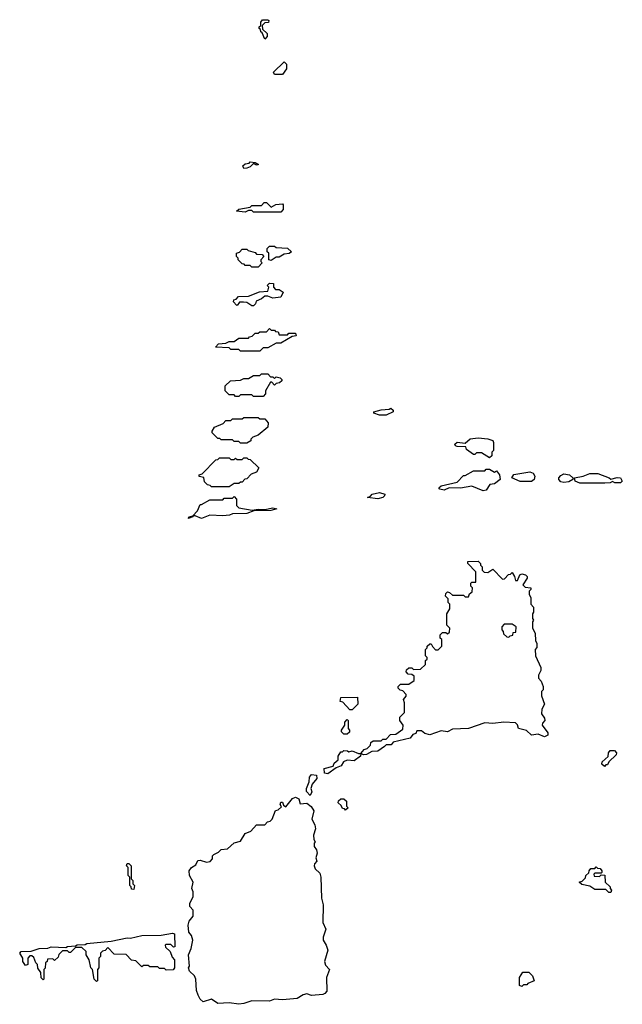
# Model space of a CAD drawing. Extents: x 2776963 to 2884430, y 684484 to 829250.
# Tile 210 of 256: x 2850480 to 2854206, y 795509 to 801600. Entities that reach past the tile are written whole.
import ezdxf

# ---------------------------------------------------------------- set-up
doc = ezdxf.new("R2010")
doc.units = 0

msp = doc.modelspace()

# ---------------------------------------------------------------- linework, layer by layer
at = {"layer": '0CON20XD'}
for points in [[(2851995, 801480), (2851978.3, 801518.3), (2851970, 801525), (2851968.3, 801538.3), (2851960, 801545), (2851960, 801555), (2851970, 801565), (2851970, 801585), (2851981.7, 801598.3), (2852015, 801600), (2852020, 801595), (2852018.3, 801581.7), (2851995, 801580), (2851980, 801565), (2851981.7, 801541.7), (2852010, 801515), (2852010, 801495), (2851995, 801480)], [(2852105, 801260), (2852055, 801260), (2852050, 801275), (2852115, 801340), (2852130, 801325), (2852130, 801295), (2852105, 801260)], [(2851865, 800680), (2851860, 800695), (2851875, 800707.5), (2851898.3, 800711.7), (2851905, 800720), (2851935, 800716.7), (2851957.5, 800705), (2851945, 800700), (2851925, 800710), (2851905, 800690), (2851885, 800682.5), (2851865, 800680)], [(2852095, 800410), (2851925, 800410), (2851915, 800420), (2851895, 800420), (2851875, 800410), (2851820, 800415), (2851835, 800427.5), (2851905, 800440), (2851915, 800450), (2851975, 800450), (2851991.7, 800468.3), (2852005, 800470), (2852035, 800440), (2852063, 800457), (2852105, 800460), (2852110, 800455), (2852110, 800425), (2852095, 800410)], [(2851955, 800070), (2851915, 800070), (2851905, 800080), (2851875, 800080), (2851868.3, 800088.3), (2851855, 800090), (2851830, 800115), (2851830, 800125), (2851820, 800135), (2851820, 800155), (2851838.3, 800161.7), (2851855, 800180), (2851885, 800180), (2851891.7, 800171.7), (2851935, 800160), (2851945, 800150), (2851978.3, 800148.3), (2851990, 800135), (2851970, 800115), (2851970, 800105), (2851980, 800095), (2851955, 800070)], [(2852035, 800110), (2852020, 800115), (2852020, 800155), (2852010, 800165), (2852010, 800185), (2852025, 800200), (2852055, 800200), (2852065, 800190), (2852135, 800187.5), (2852160, 800165), (2852147, 800153), (2852115, 800150), (2852085, 800130), (2852065, 800130), (2852035, 800110)], [(2851925, 799830), (2851915, 799830), (2851885, 799850), (2851863, 799853), (2851838.3, 799851.7), (2851825, 799832.5), (2851820, 799835), (2851802.5, 799855), (2851803, 799867), (2851818.3, 799871.7), (2851833, 799887), (2851895, 799890), (2851963, 799917), (2852015, 799920), (2852020, 799945), (2852010, 799955), (2852025, 799970), (2852048.3, 799968.3), (2852050, 799945), (2852061.7, 799931.7), (2852085, 799930), (2852110, 799915), (2852095, 799883.8), (2852045, 799877.5), (2852015, 799890), (2851995, 799890), (2851975, 799872.5), (2851941.7, 799858.3), (2851938.3, 799841.7), (2851925, 799830)], [(2851965, 799550), (2851845, 799550), (2851835, 799560), (2851785, 799560), (2851775, 799570), (2851690, 799575), (2851710, 799595), (2851755, 799600), (2851775, 799610), (2851805, 799610), (2851835, 799630), (2851895, 799630), (2851901.7, 799638.3), (2851918.3, 799641.7), (2851935, 799660), (2851955, 799660), (2851965, 799670), (2852005, 799670), (2852025, 799690), (2852035, 799680), (2852055, 799680), (2852061.7, 799671.7), (2852078.3, 799668.3), (2852085, 799650), (2852135, 799650), (2852145, 799660), (2852185, 799660), (2852190, 799645), (2852165, 799640), (2852095, 799600), (2852065, 799600), (2852015, 799570), (2851985, 799570), (2851965, 799550)], [(2851985, 799270), (2851925, 799270), (2851915, 799280), (2851845, 799280), (2851835, 799270), (2851815, 799270), (2851805, 799280), (2851775, 799280), (2851750, 799305), (2851750, 799335), (2851783, 799367), (2851845, 799370), (2851865, 799380), (2851895, 799380), (2851925, 799400), (2851965, 799400), (2851975, 799410), (2852015, 799410), (2852031.7, 799391.7), (2852045, 799390), (2852055, 799380), (2852065, 799390), (2852090, 799385), (2852100, 799375), (2852100, 799365), (2852087, 799353), (2852065, 799350), (2852055, 799340), (2852038.3, 799358.3), (2852031.7, 799358.3), (2852000, 799305), (2852000, 799285), (2851985, 799270)], [(2852745, 799153.3), (2852703.6, 799153.6), (2852670, 799165), (2852670, 799175), (2852715, 799186.7), (2852765, 799190), (2852775, 799196.7), (2852790, 799185), (2852790, 799175), (2852745, 799153.3)], [(2851885, 798980), (2851845, 798980), (2851835, 798990), (2851805, 798990), (2851795, 799000), (2851725, 799000), (2851718.3, 799008.3), (2851705, 799010), (2851670, 799045), (2851670, 799055), (2851685, 799080), (2851738.3, 799101.7), (2851755, 799120), (2851785, 799120), (2851795, 799130), (2851855, 799130), (2851865, 799140), (2851955, 799140), (2851965, 799130), (2851995, 799130), (2852017, 799107), (2852015, 799080), (2851955, 799030), (2851921.7, 799018.3), (2851910, 799005), (2851910, 798995), (2851885, 798980)], [(2853385, 798890), (2853335, 798920), (2853305, 798920), (2853295, 798910), (2853285, 798910), (2853241.7, 798941.7), (2853238.3, 798958.3), (2853185, 798960), (2853173.6, 798963.6), (2853170, 798975), (2853185, 798987.5), (2853235, 798980), (2853265, 799007.5), (2853315, 799012.5), (2853375, 799006.7), (2853405, 798996.7), (2853410, 798985), (2853410, 798935), (2853400, 798925), (2853398.3, 798901.7), (2853385, 798890)], [(2851775, 798710), (2851665, 798710), (2851658.3, 798718.3), (2851641.7, 798721.7), (2851621.7, 798741.7), (2851618.3, 798768.3), (2851590, 798775), (2851590, 798785), (2851608.3, 798791.7), (2851691.7, 798878.3), (2851705, 798880), (2851715, 798890), (2851775, 798890), (2851785, 798880), (2851805, 798880), (2851815, 798887.5), (2851825, 798880), (2851855, 798880), (2851865, 798890), (2851885, 798890), (2851891.7, 798881.7), (2851905, 798880), (2851958.3, 798828.3), (2851945, 798800), (2851911.7, 798788.3), (2851885, 798760), (2851871.7, 798758.3), (2851855, 798740), (2851845, 798740), (2851835, 798730), (2851805, 798730), (2851775, 798710)], [(2853345, 798685.5), (2853275, 798714.6), (2853205, 798702.3), (2853135.8, 798704.2), (2853105, 798690), (2853077.5, 798695), (2853072.5, 798705), (2853085, 798716.7), (2853185, 798740), (2853225, 798780), (2853235, 798780), (2853285, 798810), (2853355, 798810), (2853365, 798820), (2853385, 798820), (2853415, 798800), (2853428.3, 798808.3), (2853447.5, 798785), (2853450, 798755), (2853415, 798727.8), (2853386.1, 798723.9), (2853365, 798688.9), (2853345, 798685.5)], [(2853575, 798743.5), (2853522.5, 798765), (2853535, 798787.5), (2853635, 798803.8), (2853655.7, 798795.7), (2853665.9, 798775.9), (2853660.6, 798755), (2853645, 798743.8), (2853575, 798743.5)], [(2853845, 798737.3), (2853825, 798742.2), (2853813.8, 798755), (2853814, 798765), (2853825, 798781.2), (2853845, 798791.2), (2853880, 798785), (2853900, 798765), (2853900, 798755), (2853875, 798741.4), (2853845, 798737.3)], [(2854097.8, 798732.2), (2853942.3, 798732.3), (2853913.8, 798745), (2853910, 798765), (2853963.9, 798776.1), (2854005, 798793.3), (2854055, 798793.3), (2854125, 798766), (2854135, 798756.7), (2854175, 798768), (2854195, 798766), (2854205.8, 798745), (2854195, 798734.5), (2854160, 798735), (2854145, 798742.5), (2854130, 798735), (2854097.8, 798732.2)], [(2851605, 798514.5), (2851565, 798530), (2851550, 798530), (2851550, 798525), (2851522.5, 798515), (2851530, 798525), (2851550, 798530), (2851578.3, 798561.7), (2851595, 798600), (2851605, 798600), (2851655, 798630), (2851735, 798630), (2851745, 798640), (2851795, 798640), (2851805, 798650), (2851820, 798635), (2851820, 798595), (2851835, 798580), (2851916.4, 798566.4), (2851955, 798572.5), (2851995, 798570), (2852045, 798580), (2852070, 798575), (2852033.3, 798563.3), (2851928.3, 798561.7), (2851884.6, 798544.6), (2851796, 798544), (2851777.5, 798535), (2851735, 798530.6), (2851655, 798534.2), (2851605, 798514.5)], [(2852695, 798636.7), (2852630, 798645), (2852648.3, 798651.7), (2852660, 798665), (2852705, 798676.2), (2852736.7, 798665), (2852736.2, 798655), (2852725, 798643.5), (2852695, 798636.7)], [(2852385, 796934), (2852365, 796940), (2852361.7, 796968.3), (2852418.3, 796981.7), (2852425, 797000), (2852448.3, 797021.7), (2852450, 797045), (2852465, 797070), (2852475, 797070), (2852485, 797080), (2852507, 797077), (2852515, 797070), (2852535, 797077.5), (2852575, 797060), (2852590, 797060), (2852610, 797085), (2852628.3, 797091.7), (2852648.3, 797111.7), (2852651.7, 797128.3), (2852665, 797140), (2852715, 797140), (2852725, 797150), (2852745, 797150), (2852771.7, 797178.3), (2852805, 797180), (2852848.3, 797211.7), (2852850, 797235), (2852830, 797265), (2852830, 797285), (2852860, 797315), (2852860, 797375), (2852852.5, 797395), (2852870, 797415), (2852870, 797425), (2852848.3, 797448.3), (2852831.7, 797451.7), (2852820, 797465), (2852820, 797475), (2852835, 797490), (2852885, 797490), (2852918.3, 797511.7), (2852918.3, 797538.3), (2852905, 797550), (2852881.7, 797551.7), (2852870, 797565), (2852871.7, 797578.3), (2852885, 797590), (2852905, 797590), (2852915, 797580), (2852958.3, 797581.7), (2852988.3, 797611.7), (2852990, 797635), (2853000, 797645), (2853000, 797655), (2852990, 797665), (2852990, 797705), (2853000, 797715), (2853000, 797725), (2853015, 797740), (2853025, 797740), (2853031.7, 797721.7), (2853051.7, 797701.7), (2853068.3, 797701.7), (2853090, 797725), (2853090, 797765), (2853080, 797775), (2853080, 797795), (2853095, 797810), (2853115, 797810), (2853125, 797800), (2853138.3, 797811.7), (2853140, 797835), (2853120, 797855), (2853120, 797925), (2853140, 797955), (2853140, 797985), (2853130, 797995), (2853128.3, 798018.3), (2853113, 798033), (2853115, 798050), (2853125, 798060), (2853137, 798057), (2853155, 798040), (2853225, 798040), (2853235, 798030), (2853255, 798030), (2853261.7, 798048.3), (2853278.3, 798061.7), (2853280, 798085), (2853270, 798095), (2853270, 798115), (2853275, 798120), (2853300, 798120), (2853300, 798185), (2853250, 798235), (2853251.7, 798248.3), (2853315, 798250), (2853330, 798235), (2853330, 798225), (2853340, 798215), (2853340, 798195), (2853351.7, 798181.7), (2853375, 798180), (2853405, 798200), (2853465, 798140), (2853478.3, 798141.7), (2853501.7, 798168.3), (2853515, 798170), (2853525, 798180), (2853540, 798155), (2853545, 798130), (2853558.3, 798131.7), (2853572.5, 798165), (2853585, 798172.5), (2853606.7, 798165), (2853616.7, 798155), (2853617.5, 798145), (2853590, 798105), (2853605, 798090), (2853640, 798085), (2853640, 798075), (2853630, 798065), (2853630, 798045), (2853640, 798025), (2853640, 797985), (2853656.7, 797965), (2853657.5, 797955), (2853656.7, 797935), (2853650, 797925), (2853650, 797895), (2853656.7, 797885), (2853650, 797875), (2853650, 797835), (2853666.7, 797805), (2853668.3, 797758.3), (2853677, 797743), (2853676.7, 797716.7), (2853667.5, 797705), (2853670, 797665), (2853703, 797593), (2853702.5, 797575), (2853686.7, 797545), (2853687.5, 797527.5), (2853705, 797507.5), (2853715.8, 797475), (2853715.6, 797454.4), (2853706.7, 797443.3), (2853706.7, 797416.7), (2853723.8, 797365), (2853707.5, 797335), (2853707, 797307), (2853725, 797280), (2853726, 797265), (2853711.7, 797248.3), (2853710, 797235), (2853745, 797187.5), (2853745, 797173.3), (2853723.8, 797163.8), (2853685, 797180), (2853645, 797173.8), (2853612.5, 797202.5), (2853563.3, 797215), (2853558.3, 797238.3), (2853545, 797250), (2853473.8, 797253.8), (2853405, 797245.8), (2853355, 797251.2), (2853255, 797216), (2853155, 797211.2), (2853124.4, 797194.4), (2853085, 797201.2), (2853015, 797176), (2852985, 797183.8), (2852965, 797200), (2852935, 797200), (2852930, 797185), (2852911.7, 797178.3), (2852893.3, 797155), (2852788.3, 797131.7), (2852776.7, 797115), (2852746.7, 797113.3), (2852735, 797103.3), (2852695, 797074.3), (2852656.7, 797073.3), (2852624, 797054), (2852605, 797052.5), (2852590, 797060), (2852587.5, 797045), (2852547.5, 797015), (2852505, 797020), (2852481.7, 797008.3), (2852467.5, 796985), (2852437.5, 796972.5), (2852385, 796934)], [(2853505, 797780), (2853511.7, 797788.3), (2853528.3, 797791.7), (2853531.7, 797808.3), (2853548.3, 797811.7), (2853550, 797845), (2853525, 797860), (2853475, 797860), (2853460, 797845), (2853460, 797825), (2853470, 797815), (2853471.7, 797801.7), (2853491.7, 797781.7), (2853505, 797780)], [(2852535, 797330), (2852521.7, 797331.7), (2852478.3, 797378.3), (2852461.7, 797381.7), (2852465, 797406.7), (2852568.3, 797408.3), (2852570, 797365), (2852535, 797330)], [(2852505, 797180), (2852485, 797180), (2852470, 797195), (2852470, 797205), (2852490, 797235), (2852490, 797255), (2852505, 797270), (2852510, 797265), (2852510, 797215), (2852520, 797205), (2852518.3, 797191.7), (2852505, 797180)], [(2854095, 796980), (2854080, 796995), (2854081.7, 797008.3), (2854118.3, 797041.7), (2854120, 797065), (2854131.7, 797078.3), (2854158.3, 797078.3), (2854170, 797065), (2854168.3, 797051.7), (2854121.7, 797008.3), (2854115, 796990), (2854105, 796990), (2854095, 796980)], [(2852275, 796800), (2852252.5, 796825), (2852252.5, 796845), (2852270, 796885), (2852272.5, 796915), (2852285, 796930), (2852315, 796927.5), (2852316.2, 796905), (2852288.3, 796871.7), (2852280, 796845), (2852285.9, 796824.1), (2852275, 796800)], [(2851835, 795509.2), (2851775, 795518.8), (2851705, 795514.3), (2851665, 795540), (2851613.6, 795523.6), (2851595, 795540), (2851582.5, 795565), (2851573.3, 795595), (2851570, 795665), (2851560, 795685), (2851530, 795715), (2851523.3, 795735), (2851530, 795745), (2851523.8, 795815), (2851540, 795855), (2851550, 795905), (2851542.5, 795935), (2851526.1, 795956.1), (2851522.1, 795997.9), (2851527.3, 796022.7), (2851553.3, 796055), (2851551.7, 796091.7), (2851532.5, 796115), (2851532.5, 796135), (2851553.3, 796175), (2851552.5, 796205), (2851543.8, 796225), (2851552.5, 796265), (2851530, 796305), (2851528.8, 796335), (2851542.5, 796355), (2851568.3, 796371.7), (2851581.7, 796398.3), (2851595, 796400), (2851635, 796387.5), (2851658.3, 796391.7), (2851671.7, 796408.3), (2851673, 796427), (2851680, 796435), (2851710, 796450), (2851725, 796467.5), (2851765, 796470), (2851805, 796507.5), (2851845, 796517.5), (2851874.2, 796565.8), (2851910, 796580), (2851945, 796620), (2851995, 796620), (2852011.7, 796638.3), (2852028.3, 796641.7), (2852040, 796655), (2852061.7, 796708.3), (2852078.3, 796711.7), (2852098.3, 796731.7), (2852090, 796745), (2852095, 796760), (2852105, 796760), (2852111.7, 796741.7), (2852125, 796730), (2852167, 796783), (2852185, 796790), (2852205, 796780), (2852215, 796750), (2852255, 796752.5), (2852282.1, 796732.1), (2852299.2, 796705), (2852286.7, 796655), (2852305, 796620), (2852309.2, 796595), (2852297.5, 796555), (2852298.3, 796528.3), (2852306.7, 796515), (2852300, 796505), (2852300, 796485), (2852315.8, 796465), (2852318.8, 796445), (2852310, 796415), (2852316.7, 796395), (2852301.7, 796378.3), (2852300, 796365), (2852307, 796347), (2852335, 796320), (2852342.5, 796295), (2852345.6, 796165), (2852355.5, 796125), (2852354, 796015), (2852372, 795975), (2852356.2, 795925), (2852356.4, 795906.4), (2852375.8, 795875), (2852384.2, 795845), (2852363.8, 795775), (2852371.2, 795751.2), (2852395.7, 795725), (2852376, 795675), (2852378.8, 795591.2), (2852366.7, 795575), (2852355, 795570.8), (2852285, 795563.8), (2852255, 795573.3), (2852232.3, 795567.7), (2852195, 795544.5), (2852105, 795537.5), (2852055, 795541.2), (2852025, 795529.2), (2851915, 795530), (2851865, 795513.8), (2851835, 795509.2)], [(2852495, 796710), (2852488.3, 796718.3), (2852475, 796720), (2852468.3, 796738.3), (2852450, 796755), (2852451.7, 796768.3), (2852465, 796780), (2852485, 796780), (2852500, 796765), (2852500, 796735), (2852510, 796725), (2852495, 796710)], [(2851185, 796220), (2851171.7, 796221.7), (2851170, 796235), (2851160, 796245), (2851160, 796295), (2851150, 796305), (2851150, 796355), (2851140, 796365), (2851145, 796380), (2851155, 796380), (2851170, 796365), (2851170, 796285), (2851180, 796275), (2851180, 796255), (2851190, 796245), (2851185, 796220)], [(2854135, 796200), (2854121.7, 796201.7), (2854105, 796220), (2854035, 796220), (2854005, 796240), (2853955, 796250), (2853940, 796265), (2853958.3, 796271.7), (2853978.3, 796291.7), (2853980, 796305), (2853998.3, 796321.7), (2854000, 796335), (2854011.7, 796348.3), (2854035, 796350), (2854045, 796360), (2854051.7, 796351.7), (2854068.3, 796348.3), (2854080, 796335), (2854080, 796325), (2854075, 796320), (2854035, 796320), (2854030, 796315), (2854031.7, 796301.7), (2854065, 796300), (2854075, 796310), (2854098.3, 796308.3), (2854100, 796265), (2854130, 796235), (2854130, 796225), (2854140, 796215), (2854135, 796200)], [(2850955, 795650), (2850940, 795665), (2850930, 795725), (2850920, 795735), (2850910, 795785), (2850890, 795815), (2850890, 795835), (2850865, 795860), (2850825, 795860), (2850795, 795830), (2850785, 795830), (2850775, 795840), (2850745, 795840), (2850721.7, 795818.3), (2850718.3, 795801.7), (2850695, 795780), (2850685, 795790), (2850651.7, 795788.3), (2850650, 795775), (2850640, 795765), (2850637, 795733), (2850630, 795725), (2850630, 795665), (2850625, 795660), (2850613, 795673), (2850610, 795705), (2850593, 795733), (2850590, 795755), (2850580, 795765), (2850568.3, 795798.3), (2850555, 795810), (2850541.7, 795808.3), (2850530, 795795), (2850530, 795755), (2850515, 795750), (2850500, 795775), (2850500, 795795), (2850480, 795825), (2850490, 795835), (2850551.7, 795838.3), (2850600, 795855), (2850653.6, 795856.4), (2850675, 795865.7), (2850765, 795860), (2850775, 795866.7), (2850825, 795870), (2850835, 795876.7), (2850885, 795880), (2850895, 795886.2), (2851045, 795900), (2851145, 795920), (2851165, 795917.5), (2851235, 795935.5), (2851355, 795937.5), (2851425, 795950), (2851437.5, 795945), (2851440, 795865), (2851431.7, 795861.7), (2851415, 795880), (2851385, 795880), (2851380, 795875), (2851381.7, 795861.7), (2851410, 795835), (2851421.7, 795801.7), (2851437.5, 795785), (2851437.5, 795735), (2851428.3, 795721.7), (2851385, 795720), (2851375, 795730), (2851345, 795730), (2851335, 795740), (2851285, 795740), (2851275, 795750), (2851245, 795750), (2851235, 795740), (2851198.3, 795778.3), (2851171.7, 795781.7), (2851138.3, 795818.3), (2851065, 795820), (2851025, 795860), (2851008.3, 795841.7), (2850991.7, 795838.3), (2850980, 795825), (2850980, 795805), (2850970, 795795), (2850970, 795735), (2850960, 795725), (2850960, 795655), (2850955, 795650)], [(2853585, 795620), (2853570, 795625), (2853570, 795675), (2853591.7, 795708.3), (2853627, 795707), (2853650, 795685), (2853660, 795655), (2853621.7, 795638.3), (2853615, 795630), (2853595, 795630), (2853585, 795620)]]:
    msp.add_lwpolyline(points, dxfattribs=at)

doc.saveas('drawing.dxf')
